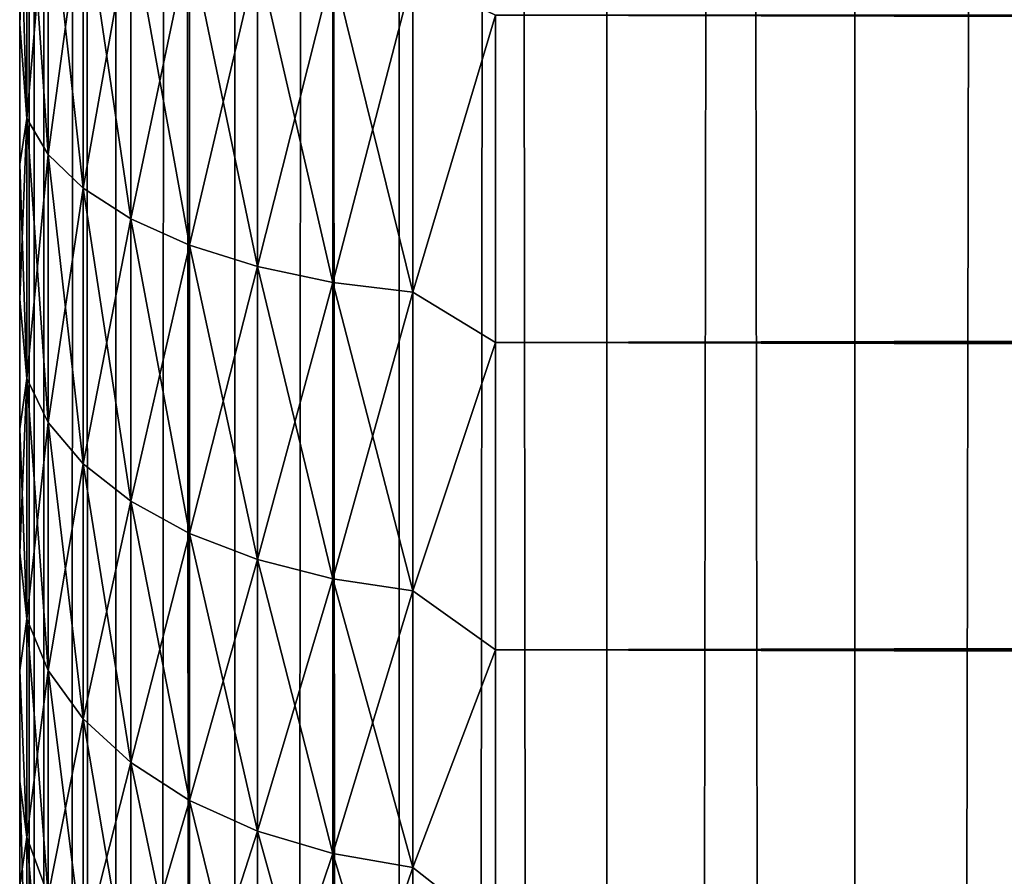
# Model space of a CAD drawing. Extents: x -265 to 265, y 0 to 747.
# Tile 59 of 256: x -265 to -260.86, y 291.95 to 295.55. Entities that reach past the tile are written whole.
import ezdxf

# ---------------------------------------------------------------- set-up
doc = ezdxf.new("R2010")
doc.units = 0
doc.header["$LTSCALE"] = 65.185185
for name, color, linetype in [('26', 7, 'CONTINUOUS'), ('28', 7, 'CONTINUOUS'), ('30', 7, 'CONTINUOUS'), ('51', 7, 'CONTINUOUS'), ('52', 7, 'CONTINUOUS')]:
    doc.layers.add(name, color=color, linetype=linetype)

msp = doc.modelspace()

# ---------------------------------------------------------------- linework, layer by layer
at = {"layer": '26', "color": 7, "linetype": 'CONTINUOUS'}
for points in [[(-265, 295.5294, 37.0007), (-265, 296.1347, 37.2627), (-265, 295.5294, 17.9993), (-265, 295.5294, 37.0007)], [(-265, 295.5294, 17.9993), (-265, 296.1347, 37.2627), (-265, 296.1347, 17.7373), (-265, 295.5294, 17.9993)], [(-265, 294.9416, 36.7012), (-265, 295.5294, 37.0007), (-265, 294.9416, 18.2988), (-265, 294.9416, 36.7012)], [(-265, 294.9416, 18.2988), (-265, 295.5294, 37.0007), (-265, 295.5294, 17.9993), (-265, 294.9416, 18.2988)], [(-265, 294.3739, 36.3655), (-265, 294.9416, 36.7012), (-265, 294.3739, 18.6345), (-265, 294.3739, 36.3655)], [(-265, 294.3739, 18.6345), (-265, 294.9416, 36.7012), (-265, 294.9416, 18.2988), (-265, 294.3739, 18.6345)], [(-265, 293.8283, 35.9947), (-265, 294.3739, 36.3655), (-265, 293.8283, 19.0053), (-265, 293.8283, 35.9947)], [(-265, 293.8283, 19.0053), (-265, 294.3739, 36.3655), (-265, 294.3739, 18.6345), (-265, 293.8283, 19.0053)], [(-265, 293.3071, 35.5904), (-265, 293.8283, 35.9947), (-265, 293.3071, 19.4096), (-265, 293.3071, 35.5904)], [(-265, 293.3071, 19.4096), (-265, 293.8283, 35.9947), (-265, 293.8283, 19.0053), (-265, 293.3071, 19.4096)], [(-265, 292.8123, 35.1542), (-265, 293.3071, 35.5904), (-265, 292.8123, 19.8458), (-265, 292.8123, 35.1542)], [(-265, 292.8123, 19.8458), (-265, 293.3071, 35.5904), (-265, 293.3071, 19.4096), (-265, 292.8123, 19.8458)], [(-265, 292.3459, 34.6878), (-265, 292.8123, 35.1542), (-265, 292.3459, 20.3122), (-265, 292.3459, 34.6878)], [(-265, 292.3459, 20.3122), (-265, 292.8123, 35.1542), (-265, 292.8123, 19.8458), (-265, 292.3459, 20.3122)], [(-265, 291.9096, 34.193), (-265, 292.3459, 34.6878), (-265, 291.9096, 20.807), (-265, 291.9096, 34.193)], [(-265, 291.9096, 20.807), (-265, 292.3459, 34.6878), (-265, 292.3459, 20.3122), (-265, 291.9096, 20.807)]]:
    msp.add_3dface(points, dxfattribs=at)
at = {"layer": '28', "color": 7, "linetype": 'CONTINUOUS'}
for points in [[(-263, 294.191, 16.4318), (-263, 295.5674, 15.8123), (263, 294.191, 16.4318), (-263, 294.191, 16.4318)], [(263, 294.191, 16.4318), (-263, 295.5674, 15.8123), (263, 295.5674, 15.8123), (263, 294.191, 16.4318)], [(-263, 295.5674, 39.1877), (-263, 294.191, 38.5682), (263, 295.5674, 39.1877), (-263, 295.5674, 39.1877)], [(263, 295.5674, 39.1877), (-263, 294.191, 38.5682), (263, 294.191, 38.5682), (263, 295.5674, 39.1877)], [(-263, 292.8992, 17.2127), (-263, 294.191, 16.4318), (263, 292.8992, 17.2127), (-263, 292.8992, 17.2127)], [(263, 292.8992, 17.2127), (-263, 294.191, 16.4318), (263, 294.191, 16.4318), (263, 292.8992, 17.2127)], [(-263, 294.191, 38.5682), (-263, 292.8992, 37.7873), (263, 294.191, 38.5682), (-263, 294.191, 38.5682)], [(263, 294.191, 38.5682), (-263, 292.8992, 37.7873), (263, 292.8992, 37.7873), (263, 294.191, 38.5682)], [(-263, 291.711, 18.1436), (-263, 292.8992, 17.2127), (263, 291.711, 18.1436), (-263, 291.711, 18.1436)], [(263, 291.711, 18.1436), (-263, 292.8992, 17.2127), (263, 292.8992, 17.2127), (263, 291.711, 18.1436)], [(-263, 292.8992, 37.7873), (-263, 291.711, 36.8564), (263, 292.8992, 37.7873), (-263, 292.8992, 37.7873)], [(263, 292.8992, 37.7873), (-263, 291.711, 36.8564), (263, 291.711, 36.8564), (263, 292.8992, 37.7873)]]:
    msp.add_3dface(points, dxfattribs=at)
at = {"layer": '30', "color": 7, "linetype": 'CONTINUOUS'}
for points in [[(-265, 296.1347, 37.2627), (-265, 295.5294, 37.0007), (-264.97, 296.2908, 37.6909), (-265, 296.1347, 37.2627)], [(-264.97, 296.2908, 37.6909), (-265, 295.5294, 37.0007), (-264.97, 295.1328, 37.1913), (-264.97, 296.2908, 37.6909)], [(-264.97, 295.1328, 17.8087), (-265, 296.1347, 17.7373), (-264.97, 296.2908, 17.3091), (-264.97, 295.1328, 17.8087)], [(-264.97, 296.2908, 37.6909), (-264.97, 295.1328, 37.1913), (-264.8801, 296.1755, 38.0077), (-264.97, 296.2908, 37.6909)], [(-264.97, 295.1328, 17.8087), (-264.97, 296.2908, 17.3091), (-264.8801, 294.9815, 17.5073), (-264.97, 295.1328, 17.8087)], [(-264.8801, 294.9815, 17.5073), (-264.97, 296.2908, 17.3091), (-264.8801, 296.1755, 16.9923), (-264.8801, 294.9815, 17.5073)], [(-264.8801, 296.1755, 38.0077), (-264.97, 295.1328, 37.1913), (-264.8801, 294.9815, 37.4927), (-264.8801, 296.1755, 38.0077)], [(-264.8801, 296.1755, 38.0077), (-264.8801, 294.9815, 37.4927), (-264.7329, 296.0673, 38.305), (-264.8801, 296.1755, 38.0077)], [(-264.8801, 294.9815, 17.5073), (-264.8801, 296.1755, 16.9923), (-264.7329, 294.8395, 17.2246), (-264.8801, 294.9815, 17.5073)], [(-264.7329, 294.8395, 17.2246), (-264.8801, 296.1755, 16.9923), (-264.7329, 296.0673, 16.695), (-264.7329, 294.8395, 17.2246)], [(-265, 295.5294, 17.9993), (-265, 296.1347, 17.7373), (-264.97, 295.1328, 17.8087), (-265, 295.5294, 17.9993)], [(-264.7329, 296.0673, 38.305), (-264.8801, 294.9815, 37.4927), (-264.7329, 294.8395, 37.7754), (-264.7329, 296.0673, 38.305)], [(-264.7329, 296.0673, 38.305), (-264.7329, 294.8395, 37.7754), (-264.533, 295.9695, 38.5738), (-264.7329, 296.0673, 38.305)], [(-264.7329, 294.8395, 17.2246), (-264.7329, 296.0673, 16.695), (-264.533, 294.7111, 16.969), (-264.7329, 294.8395, 17.2246)], [(-264.533, 294.7111, 16.969), (-264.7329, 296.0673, 16.695), (-264.533, 295.9695, 16.4262), (-264.533, 294.7111, 16.969)], [(-264.533, 295.9695, 38.5738), (-264.7329, 294.8395, 37.7754), (-264.533, 294.7111, 38.031), (-264.533, 295.9695, 38.5738)], [(-264.533, 295.9695, 38.5738), (-264.533, 294.7111, 38.031), (-264.2864, 295.885, 38.8058), (-264.533, 295.9695, 38.5738)], [(-264.533, 294.7111, 16.969), (-264.533, 295.9695, 16.4262), (-264.2864, 294.6003, 16.7483), (-264.533, 294.7111, 16.969)], [(-264.2864, 294.6003, 16.7483), (-264.533, 295.9695, 16.4262), (-264.2864, 295.885, 16.1942), (-264.2864, 294.6003, 16.7483)], [(-264.2864, 295.885, 38.8058), (-264.533, 294.7111, 38.031), (-264.2864, 294.6003, 38.2517), (-264.2864, 295.885, 38.8058)], [(-264.2864, 295.885, 38.8058), (-264.2864, 294.6003, 38.2517), (-264.0006, 295.8165, 38.994), (-264.2864, 295.885, 38.8058)], [(-264.2864, 294.6003, 16.7483), (-264.2864, 295.885, 16.1942), (-264.0006, 294.5104, 16.5694), (-264.2864, 294.6003, 16.7483)], [(-264.0006, 294.5104, 16.5694), (-264.2864, 295.885, 16.1942), (-264.0006, 295.8165, 16.006), (-264.0006, 294.5104, 16.5694)], [(-264.0006, 295.8165, 38.994), (-264.2864, 294.6003, 38.2517), (-264.0006, 294.5104, 38.4306), (-264.0006, 295.8165, 38.994)], [(-264.0006, 295.8165, 38.994), (-264.0006, 294.5104, 38.4306), (-263.6844, 295.766, 39.1327), (-264.0006, 295.8165, 38.994)], [(-264.0006, 294.5104, 16.5694), (-264.0006, 295.8165, 16.006), (-263.6844, 294.4442, 16.4375), (-264.0006, 294.5104, 16.5694)], [(-263.6844, 294.4442, 16.4375), (-264.0006, 295.8165, 16.006), (-263.6844, 295.766, 15.8673), (-263.6844, 294.4442, 16.4375)], [(-263.6844, 295.766, 39.1327), (-264.0006, 294.5104, 38.4306), (-263.6844, 294.4442, 38.5625), (-263.6844, 295.766, 39.1327)], [(-263.6844, 295.766, 39.1327), (-263.6844, 294.4442, 38.5625), (-263.3473, 295.7351, 39.2176), (-263.6844, 295.766, 39.1327)], [(-263.6844, 294.4442, 16.4375), (-263.6844, 295.766, 15.8673), (-263.3473, 294.4036, 16.3567), (-263.6844, 294.4442, 16.4375)], [(-263.3473, 294.4036, 16.3567), (-263.6844, 295.766, 15.8673), (-263.3473, 295.7351, 15.7824), (-263.3473, 294.4036, 16.3567)], [(-263.3473, 295.7351, 39.2176), (-263.6844, 294.4442, 38.5625), (-263.3473, 294.4036, 38.6433), (-263.3473, 295.7351, 39.2176)], [(-263, 295.5674, 15.8123), (-263.3473, 294.4036, 16.3567), (-263.3473, 295.7351, 15.7824), (-263, 295.5674, 15.8123)], [(-263, 295.5674, 39.1877), (-263.3473, 295.7351, 39.2176), (-263.3473, 294.4036, 38.6433), (-263, 295.5674, 39.1877)], [(-263, 295.5674, 15.8123), (-263, 294.191, 16.4318), (-263.3473, 294.4036, 16.3567), (-263, 295.5674, 15.8123)], [(-263, 294.191, 38.5682), (-263, 295.5674, 39.1877), (-263.3473, 294.4036, 38.6433), (-263, 294.191, 38.5682)], [(-265, 295.5294, 37.0007), (-265, 294.9416, 36.7012), (-264.97, 295.1328, 37.1913), (-265, 295.5294, 37.0007)], [(-265, 294.9416, 18.2988), (-265, 295.5294, 17.9993), (-264.97, 295.1328, 17.8087), (-265, 294.9416, 18.2988)], [(-265, 294.9416, 36.7012), (-265, 294.3739, 36.3655), (-264.97, 295.1328, 37.1913), (-265, 294.9416, 36.7012)], [(-264.97, 295.1328, 37.1913), (-265, 294.3739, 36.3655), (-264.97, 294.0406, 36.5608), (-264.97, 295.1328, 37.1913)], [(-264.97, 294.0406, 18.4392), (-265, 294.9416, 18.2988), (-264.97, 295.1328, 17.8087), (-264.97, 294.0406, 18.4392)], [(-264.97, 295.1328, 37.1913), (-264.97, 294.0406, 36.5608), (-264.8801, 294.9815, 37.4927), (-264.97, 295.1328, 37.1913)], [(-264.97, 294.0406, 18.4392), (-264.97, 295.1328, 17.8087), (-264.8801, 293.8554, 18.1575), (-264.97, 294.0406, 18.4392)], [(-264.8801, 293.8554, 18.1575), (-264.97, 295.1328, 17.8087), (-264.8801, 294.9815, 17.5073), (-264.8801, 293.8554, 18.1575)], [(-264.8801, 294.9815, 37.4927), (-264.97, 294.0406, 36.5608), (-264.8801, 293.8554, 36.8425), (-264.8801, 294.9815, 37.4927)], [(-264.8801, 294.9815, 37.4927), (-264.8801, 293.8554, 36.8425), (-264.7329, 294.8395, 37.7754), (-264.8801, 294.9815, 37.4927)], [(-264.8801, 293.8554, 18.1575), (-264.8801, 294.9815, 17.5073), (-264.7329, 293.6815, 17.8932), (-264.8801, 293.8554, 18.1575)], [(-264.7329, 293.6815, 17.8932), (-264.8801, 294.9815, 17.5073), (-264.7329, 294.8395, 17.2246), (-264.7329, 293.6815, 17.8932)], [(-265, 294.3739, 18.6345), (-265, 294.9416, 18.2988), (-264.97, 294.0406, 18.4392), (-265, 294.3739, 18.6345)], [(-264.7329, 294.8395, 37.7754), (-264.8801, 293.8554, 36.8425), (-264.7329, 293.6815, 37.1068), (-264.7329, 294.8395, 37.7754)], [(-264.7329, 294.8395, 37.7754), (-264.7329, 293.6815, 37.1068), (-264.533, 294.7111, 38.031), (-264.7329, 294.8395, 37.7754)], [(-264.7329, 293.6815, 17.8932), (-264.7329, 294.8395, 17.2246), (-264.533, 293.5243, 17.6542), (-264.7329, 293.6815, 17.8932)], [(-264.533, 293.5243, 17.6542), (-264.7329, 294.8395, 17.2246), (-264.533, 294.7111, 16.969), (-264.533, 293.5243, 17.6542)], [(-264.533, 294.7111, 38.031), (-264.7329, 293.6815, 37.1068), (-264.533, 293.5243, 37.3458), (-264.533, 294.7111, 38.031)], [(-264.533, 294.7111, 38.031), (-264.533, 293.5243, 37.3458), (-264.2864, 294.6003, 38.2517), (-264.533, 294.7111, 38.031)], [(-264.533, 293.5243, 17.6542), (-264.533, 294.7111, 16.969), (-264.2864, 293.3886, 17.4479), (-264.533, 293.5243, 17.6542)], [(-264.2864, 293.3886, 17.4479), (-264.533, 294.7111, 16.969), (-264.2864, 294.6003, 16.7483), (-264.2864, 293.3886, 17.4479)], [(-264.2864, 294.6003, 38.2517), (-264.533, 293.5243, 37.3458), (-264.2864, 293.3886, 37.5521), (-264.2864, 294.6003, 38.2517)], [(-264.2864, 294.6003, 38.2517), (-264.2864, 293.3886, 37.5521), (-264.0006, 294.5104, 38.4306), (-264.2864, 294.6003, 38.2517)], [(-264.2864, 293.3886, 17.4479), (-264.2864, 294.6003, 16.7483), (-264.0006, 293.2786, 17.2806), (-264.2864, 293.3886, 17.4479)], [(-264.0006, 293.2786, 17.2806), (-264.2864, 294.6003, 16.7483), (-264.0006, 294.5104, 16.5694), (-264.0006, 293.2786, 17.2806)], [(-264.0006, 294.5104, 38.4306), (-264.2864, 293.3886, 37.5521), (-264.0006, 293.2786, 37.7194), (-264.0006, 294.5104, 38.4306)], [(-264.0006, 294.5104, 38.4306), (-264.0006, 293.2786, 37.7194), (-263.6844, 294.4442, 38.5625), (-264.0006, 294.5104, 38.4306)], [(-264.0006, 293.2786, 17.2806), (-264.0006, 294.5104, 16.5694), (-263.6844, 293.1975, 17.1573), (-264.0006, 293.2786, 17.2806)], [(-263.6844, 293.1975, 17.1573), (-264.0006, 294.5104, 16.5694), (-263.6844, 294.4442, 16.4375), (-263.6844, 293.1975, 17.1573)], [(-263.6844, 294.4442, 38.5625), (-264.0006, 293.2786, 37.7194), (-263.6844, 293.1975, 37.8427), (-263.6844, 294.4442, 38.5625)], [(-263.6844, 294.4442, 38.5625), (-263.6844, 293.1975, 37.8427), (-263.3473, 294.4036, 38.6433), (-263.6844, 294.4442, 38.5625)], [(-263.6844, 293.1975, 17.1573), (-263.6844, 294.4442, 16.4375), (-263.3473, 293.1478, 17.0818), (-263.6844, 293.1975, 17.1573)], [(-263.3473, 293.1478, 17.0818), (-263.6844, 294.4442, 16.4375), (-263.3473, 294.4036, 16.3567), (-263.3473, 293.1478, 17.0818)], [(-263.3473, 294.4036, 38.6433), (-263.6844, 293.1975, 37.8427), (-263.3473, 293.1478, 37.9182), (-263.3473, 294.4036, 38.6433)], [(-263, 294.191, 16.4318), (-263.3473, 293.1478, 17.0818), (-263.3473, 294.4036, 16.3567), (-263, 294.191, 16.4318)], [(-263, 294.191, 38.5682), (-263.3473, 294.4036, 38.6433), (-263.3473, 293.1478, 37.9182), (-263, 294.191, 38.5682)], [(-265, 294.3739, 36.3655), (-265, 293.8283, 35.9947), (-264.97, 294.0406, 36.5608), (-265, 294.3739, 36.3655)], [(-265, 293.8283, 19.0053), (-265, 294.3739, 18.6345), (-264.97, 294.0406, 18.4392), (-265, 293.8283, 19.0053)], [(-263, 294.191, 16.4318), (-263, 292.8992, 17.2127), (-263.3473, 293.1478, 17.0818), (-263, 294.191, 16.4318)], [(-263, 292.8992, 37.7873), (-263, 294.191, 38.5682), (-263.3473, 293.1478, 37.9182), (-263, 292.8992, 37.7873)], [(-265, 293.8283, 35.9947), (-265, 293.3071, 35.5904), (-264.97, 294.0406, 36.5608), (-265, 293.8283, 35.9947)], [(-264.97, 294.0406, 36.5608), (-265, 293.3071, 35.5904), (-264.97, 293.029, 35.8077), (-264.97, 294.0406, 36.5608)], [(-264.97, 293.029, 19.1923), (-265, 293.8283, 19.0053), (-264.97, 294.0406, 18.4392), (-264.97, 293.029, 19.1923)], [(-264.97, 294.0406, 36.5608), (-264.97, 293.029, 35.8077), (-264.8801, 293.8554, 36.8425), (-264.97, 294.0406, 36.5608)], [(-264.97, 293.029, 19.1923), (-264.97, 294.0406, 18.4392), (-264.8801, 292.8123, 18.934), (-264.97, 293.029, 19.1923)], [(-264.8801, 292.8123, 18.934), (-264.97, 294.0406, 18.4392), (-264.8801, 293.8554, 18.1575), (-264.8801, 292.8123, 18.934)], [(-264.8801, 293.8554, 36.8425), (-264.97, 293.029, 35.8077), (-264.8801, 292.8123, 36.066), (-264.8801, 293.8554, 36.8425)], [(-264.8801, 293.8554, 36.8425), (-264.8801, 292.8123, 36.066), (-264.7329, 293.6815, 37.1068), (-264.8801, 293.8554, 36.8425)], [(-264.8801, 292.8123, 18.934), (-264.8801, 293.8554, 18.1575), (-264.7329, 292.6089, 18.6916), (-264.8801, 292.8123, 18.934)], [(-264.7329, 292.6089, 18.6916), (-264.8801, 293.8554, 18.1575), (-264.7329, 293.6815, 17.8932), (-264.7329, 292.6089, 18.6916)], [(-265, 293.3071, 19.4096), (-265, 293.8283, 19.0053), (-264.97, 293.029, 19.1923), (-265, 293.3071, 19.4096)], [(-264.7329, 293.6815, 37.1068), (-264.8801, 292.8123, 36.066), (-264.7329, 292.6089, 36.3084), (-264.7329, 293.6815, 37.1068)], [(-264.7329, 293.6815, 37.1068), (-264.7329, 292.6089, 36.3084), (-264.533, 293.5243, 37.3458), (-264.7329, 293.6815, 37.1068)], [(-264.7329, 292.6089, 18.6916), (-264.7329, 293.6815, 17.8932), (-264.533, 292.4251, 18.4725), (-264.7329, 292.6089, 18.6916)], [(-264.533, 292.4251, 18.4725), (-264.7329, 293.6815, 17.8932), (-264.533, 293.5243, 17.6542), (-264.533, 292.4251, 18.4725)], [(-264.533, 293.5243, 37.3458), (-264.7329, 292.6089, 36.3084), (-264.533, 292.4251, 36.5275), (-264.533, 293.5243, 37.3458)], [(-264.533, 293.5243, 37.3458), (-264.533, 292.4251, 36.5275), (-264.2864, 293.3886, 37.5521), (-264.533, 293.5243, 37.3458)], [(-264.533, 292.4251, 18.4725), (-264.533, 293.5243, 17.6542), (-264.2864, 292.2664, 18.2834), (-264.533, 292.4251, 18.4725)], [(-264.2864, 292.2664, 18.2834), (-264.533, 293.5243, 17.6542), (-264.2864, 293.3886, 17.4479), (-264.2864, 292.2664, 18.2834)], [(-264.2864, 293.3886, 37.5521), (-264.533, 292.4251, 36.5275), (-264.2864, 292.2664, 36.7166), (-264.2864, 293.3886, 37.5521)], [(-264.2864, 293.3886, 37.5521), (-264.2864, 292.2664, 36.7166), (-264.0006, 293.2786, 37.7194), (-264.2864, 293.3886, 37.5521)], [(-264.2864, 292.2664, 18.2834), (-264.2864, 293.3886, 17.4479), (-264.0006, 292.1376, 18.13), (-264.2864, 292.2664, 18.2834)], [(-264.0006, 292.1376, 18.13), (-264.2864, 293.3886, 17.4479), (-264.0006, 293.2786, 17.2806), (-264.0006, 292.1376, 18.13)], [(-265, 293.3071, 35.5904), (-265, 292.8123, 35.1542), (-264.97, 293.029, 35.8077), (-265, 293.3071, 35.5904)], [(-265, 292.8123, 19.8458), (-265, 293.3071, 19.4096), (-264.97, 293.029, 19.1923), (-265, 292.8123, 19.8458)], [(-264.0006, 293.2786, 37.7194), (-264.2864, 292.2664, 36.7166), (-264.0006, 292.1376, 36.87), (-264.0006, 293.2786, 37.7194)], [(-264.0006, 293.2786, 37.7194), (-264.0006, 292.1376, 36.87), (-263.6844, 293.1975, 37.8427), (-264.0006, 293.2786, 37.7194)], [(-264.0006, 292.1376, 18.13), (-264.0006, 293.2786, 17.2806), (-263.6844, 292.0428, 18.0169), (-264.0006, 292.1376, 18.13)], [(-263.6844, 292.0428, 18.0169), (-264.0006, 293.2786, 17.2806), (-263.6844, 293.1975, 17.1573), (-263.6844, 292.0428, 18.0169)], [(-263.6844, 293.1975, 37.8427), (-264.0006, 292.1376, 36.87), (-263.6844, 292.0428, 36.9831), (-263.6844, 293.1975, 37.8427)], [(-263.6844, 293.1975, 37.8427), (-263.6844, 292.0428, 36.9831), (-263.3473, 293.1478, 37.9182), (-263.6844, 293.1975, 37.8427)], [(-263.6844, 292.0428, 18.0169), (-263.6844, 293.1975, 17.1573), (-263.3473, 291.9847, 17.9477), (-263.6844, 292.0428, 18.0169)], [(-263.3473, 291.9847, 17.9477), (-263.6844, 293.1975, 17.1573), (-263.3473, 293.1478, 17.0818), (-263.3473, 291.9847, 17.9477)], [(-263.3473, 293.1478, 37.9182), (-263.6844, 292.0428, 36.9831), (-263.3473, 291.9847, 37.0523), (-263.3473, 293.1478, 37.9182)], [(-263, 292.8992, 17.2127), (-263.3473, 291.9847, 17.9477), (-263.3473, 293.1478, 17.0818), (-263, 292.8992, 17.2127)], [(-263, 292.8992, 37.7873), (-263.3473, 293.1478, 37.9182), (-263.3473, 291.9847, 37.0523), (-263, 292.8992, 37.7873)], [(-264.97, 293.029, 35.8077), (-265, 292.8123, 35.1542), (-264.97, 292.1117, 34.9422), (-264.97, 293.029, 35.8077)], [(-264.97, 292.1117, 20.0578), (-265, 292.8123, 19.8458), (-264.97, 293.029, 19.1923), (-264.97, 292.1117, 20.0578)], [(-264.97, 293.029, 35.8077), (-264.97, 292.1117, 34.9422), (-264.8801, 292.8123, 36.066), (-264.97, 293.029, 35.8077)], [(-264.97, 292.1117, 20.0578), (-264.97, 293.029, 19.1923), (-264.8801, 291.8665, 19.8264), (-264.97, 292.1117, 20.0578)], [(-264.8801, 291.8665, 19.8264), (-264.97, 293.029, 19.1923), (-264.8801, 292.8123, 18.934), (-264.8801, 291.8665, 19.8264)], [(-263, 292.8992, 17.2127), (-263, 291.711, 18.1436), (-263.3473, 291.9847, 17.9477), (-263, 292.8992, 17.2127)], [(-263, 291.711, 36.8564), (-263, 292.8992, 37.7873), (-263.3473, 291.9847, 37.0523), (-263, 291.711, 36.8564)], [(-265, 292.8123, 35.1542), (-265, 292.3459, 34.6878), (-264.97, 292.1117, 34.9422), (-265, 292.8123, 35.1542)], [(-265, 292.3459, 20.3122), (-265, 292.8123, 19.8458), (-264.97, 292.1117, 20.0578), (-265, 292.3459, 20.3122)], [(-264.8801, 292.8123, 36.066), (-264.97, 292.1117, 34.9422), (-264.8801, 291.8665, 35.1736), (-264.8801, 292.8123, 36.066)], [(-264.8801, 292.8123, 36.066), (-264.8801, 291.8665, 35.1736), (-264.7329, 292.6089, 36.3084), (-264.8801, 292.8123, 36.066)], [(-264.8801, 291.8665, 19.8264), (-264.8801, 292.8123, 18.934), (-264.7329, 291.6363, 19.6093), (-264.8801, 291.8665, 19.8264)], [(-264.7329, 291.6363, 19.6093), (-264.8801, 292.8123, 18.934), (-264.7329, 292.6089, 18.6916), (-264.7329, 291.6363, 19.6093)], [(-264.7329, 292.6089, 36.3084), (-264.8801, 291.8665, 35.1736), (-264.7329, 291.6363, 35.3907), (-264.7329, 292.6089, 36.3084)], [(-264.7329, 292.6089, 36.3084), (-264.7329, 291.6363, 35.3907), (-264.533, 292.4251, 36.5275), (-264.7329, 292.6089, 36.3084)], [(-264.7329, 291.6363, 19.6093), (-264.7329, 292.6089, 18.6916), (-264.533, 291.4283, 19.413), (-264.7329, 291.6363, 19.6093)], [(-264.533, 291.4283, 19.413), (-264.7329, 292.6089, 18.6916), (-264.533, 292.4251, 18.4725), (-264.533, 291.4283, 19.413)], [(-264.533, 292.4251, 36.5275), (-264.7329, 291.6363, 35.3907), (-264.533, 291.4283, 35.587), (-264.533, 292.4251, 36.5275)], [(-264.533, 292.4251, 36.5275), (-264.533, 291.4283, 35.587), (-264.2864, 292.2664, 36.7166), (-264.533, 292.4251, 36.5275)], [(-264.533, 291.4283, 19.413), (-264.533, 292.4251, 18.4725), (-264.2864, 291.2487, 19.2435), (-264.533, 291.4283, 19.413)], [(-264.2864, 291.2487, 19.2435), (-264.533, 292.4251, 18.4725), (-264.2864, 292.2664, 18.2834), (-264.2864, 291.2487, 19.2435)], [(-265, 292.3459, 34.6878), (-265, 291.9096, 34.193), (-264.97, 292.1117, 34.9422), (-265, 292.3459, 34.6878)], [(-265, 291.9096, 20.807), (-265, 292.3459, 20.3122), (-264.97, 291.3011, 21.0239), (-265, 291.9096, 20.807)], [(-264.97, 291.3011, 21.0239), (-265, 292.3459, 20.3122), (-264.97, 292.1117, 20.0578), (-264.97, 291.3011, 21.0239)], [(-264.2864, 292.2664, 36.7166), (-264.533, 291.4283, 35.587), (-264.2864, 291.2487, 35.7565), (-264.2864, 292.2664, 36.7166)], [(-264.2864, 292.2664, 36.7166), (-264.2864, 291.2487, 35.7565), (-264.0006, 292.1376, 36.87), (-264.2864, 292.2664, 36.7166)], [(-264.2864, 291.2487, 19.2435), (-264.2864, 292.2664, 18.2834), (-264.0006, 291.103, 19.1061), (-264.2864, 291.2487, 19.2435)], [(-264.0006, 291.103, 19.1061), (-264.2864, 292.2664, 18.2834), (-264.0006, 292.1376, 18.13), (-264.0006, 291.103, 19.1061)], [(-264.97, 292.1117, 34.9422), (-265, 291.9096, 34.193), (-264.97, 291.3011, 33.9761), (-264.97, 292.1117, 34.9422)], [(-264.97, 292.1117, 34.9422), (-264.97, 291.3011, 33.9761), (-264.8801, 291.8665, 35.1736), (-264.97, 292.1117, 34.9422)], [(-264.97, 291.3011, 21.0239), (-264.97, 292.1117, 20.0578), (-264.8801, 291.0306, 20.8225), (-264.97, 291.3011, 21.0239)], [(-264.8801, 291.0306, 20.8225), (-264.97, 292.1117, 20.0578), (-264.8801, 291.8665, 19.8264), (-264.8801, 291.0306, 20.8225)], [(-264.0006, 292.1376, 36.87), (-264.2864, 291.2487, 35.7565), (-264.0006, 291.103, 35.8939), (-264.0006, 292.1376, 36.87)], [(-264.0006, 292.1376, 36.87), (-264.0006, 291.103, 35.8939), (-263.6844, 292.0428, 36.9831), (-264.0006, 292.1376, 36.87)], [(-264.0006, 291.103, 19.1061), (-264.0006, 292.1376, 18.13), (-263.6844, 290.9956, 19.0048), (-264.0006, 291.103, 19.1061)], [(-263.6844, 290.9956, 19.0048), (-264.0006, 292.1376, 18.13), (-263.6844, 292.0428, 18.0169), (-263.6844, 290.9956, 19.0048)], [(-263.6844, 292.0428, 36.9831), (-264.0006, 291.103, 35.8939), (-263.6844, 290.9956, 35.9952), (-263.6844, 292.0428, 36.9831)], [(-263.6844, 292.0428, 36.9831), (-263.6844, 290.9956, 35.9952), (-263.3473, 291.9847, 37.0523), (-263.6844, 292.0428, 36.9831)], [(-263.6844, 290.9956, 19.0048), (-263.6844, 292.0428, 18.0169), (-263.3473, 290.9299, 18.9428), (-263.6844, 290.9956, 19.0048)], [(-263.3473, 290.9299, 18.9428), (-263.6844, 292.0428, 18.0169), (-263.3473, 291.9847, 17.9477), (-263.3473, 290.9299, 18.9428)], [(-263.3473, 291.9847, 37.0523), (-263.6844, 290.9956, 35.9952), (-263.3473, 290.9299, 36.0572), (-263.3473, 291.9847, 37.0523)], [(-263, 291.711, 18.1436), (-263.3473, 290.9299, 18.9428), (-263.3473, 291.9847, 17.9477), (-263, 291.711, 18.1436)], [(-263, 291.711, 36.8564), (-263.3473, 291.9847, 37.0523), (-263.3473, 290.9299, 36.0572), (-263, 291.711, 36.8564)]]:
    msp.add_3dface(points, dxfattribs=at)
at = {"layer": '51', "color": 7, "linetype": 'CONTINUOUS'}
for points in [[(-265, 1), (-264.8986, 1, 1.7414), (-265, 739), (-265, 1)], [(-265, 739), (-264.8986, 1, 1.7414), (-264.8986, 739, 1.7414), (-265, 739)], [(-264.8986, 1, 1.7414), (-264.5957, 1, 3.4592), (-264.8986, 739, 1.7414), (-264.8986, 1, 1.7414)], [(-264.8986, 739, 1.7414), (-264.5957, 1, 3.4592), (-264.5957, 739, 3.4592), (-264.8986, 739, 1.7414)], [(-264.5957, 1, 3.4592), (-264.0954, 1, 5.1303), (-264.5957, 739, 3.4592), (-264.5957, 1, 3.4592)], [(-264.5957, 739, 3.4592), (-264.0954, 1, 5.1303), (-264.0954, 739, 5.1303), (-264.5957, 739, 3.4592)], [(-264.0954, 1, 5.1303), (-263.4045, 1, 6.732), (-264.0954, 739, 5.1303), (-264.0954, 1, 5.1303)], [(-264.0954, 739, 5.1303), (-263.4045, 1, 6.732), (-263.4045, 739, 6.732), (-264.0954, 739, 5.1303)], [(-263.4045, 1, 6.732), (-262.5323, 1, 8.2426), (-263.4045, 739, 6.732), (-263.4045, 1, 6.732)], [(-263.4045, 739, 6.732), (-262.5323, 1, 8.2426), (-262.5323, 739, 8.2426), (-263.4045, 739, 6.732)], [(-262.5323, 1, 8.2426), (-261.4907, 1, 9.6418), (-262.5323, 739, 8.2426), (-262.5323, 1, 8.2426)], [(-262.5323, 739, 8.2426), (-261.4907, 1, 9.6418), (-261.4907, 739, 9.6418), (-262.5323, 739, 8.2426)], [(-261.4907, 1, 9.6418), (-260.2936, 1, 10.9106), (-261.4907, 739, 9.6418), (-261.4907, 1, 9.6418)], [(-261.4907, 739, 9.6418), (-260.2936, 1, 10.9106), (-260.2936, 739, 10.9106), (-261.4907, 739, 9.6418)]]:
    msp.add_3dface(points, dxfattribs=at)
at = {"layer": '52', "color": 7, "linetype": 'CONTINUOUS'}
for points in [[(-265, 1), (-265, 739), (-264.8986, 739, -1.7414), (-265, 1)], [(-264.8986, 1, -1.7414), (-265, 1), (-264.8986, 739, -1.7414), (-264.8986, 1, -1.7414)], [(-264.5957, 1, -3.4592), (-264.8986, 1, -1.7414), (-264.5957, 739, -3.4592), (-264.5957, 1, -3.4592)], [(-264.5957, 739, -3.4592), (-264.8986, 1, -1.7414), (-264.8986, 739, -1.7414), (-264.5957, 739, -3.4592)], [(-264.0954, 1, -5.1303), (-264.5957, 1, -3.4592), (-264.0954, 739, -5.1303), (-264.0954, 1, -5.1303)], [(-264.0954, 739, -5.1303), (-264.5957, 1, -3.4592), (-264.5957, 739, -3.4592), (-264.0954, 739, -5.1303)], [(-263.4045, 1, -6.732), (-264.0954, 1, -5.1303), (-263.4045, 739, -6.732), (-263.4045, 1, -6.732)], [(-263.4045, 739, -6.732), (-264.0954, 1, -5.1303), (-264.0954, 739, -5.1303), (-263.4045, 739, -6.732)], [(-262.5323, 1, -8.2426), (-263.4045, 1, -6.732), (-262.5323, 739, -8.2426), (-262.5323, 1, -8.2426)], [(-262.5323, 739, -8.2426), (-263.4045, 1, -6.732), (-263.4045, 739, -6.732), (-262.5323, 739, -8.2426)], [(-261.4907, 1, -9.6418), (-262.5323, 1, -8.2426), (-261.4907, 739, -9.6418), (-261.4907, 1, -9.6418)], [(-261.4907, 739, -9.6418), (-262.5323, 1, -8.2426), (-262.5323, 739, -8.2426), (-261.4907, 739, -9.6418)], [(-260.2936, 1, -10.9106), (-261.4907, 1, -9.6418), (-260.2936, 739, -10.9106), (-260.2936, 1, -10.9106)], [(-260.2936, 739, -10.9106), (-261.4907, 1, -9.6418), (-261.4907, 739, -9.6418), (-260.2936, 739, -10.9106)]]:
    msp.add_3dface(points, dxfattribs=at)

doc.saveas('drawing.dxf')
